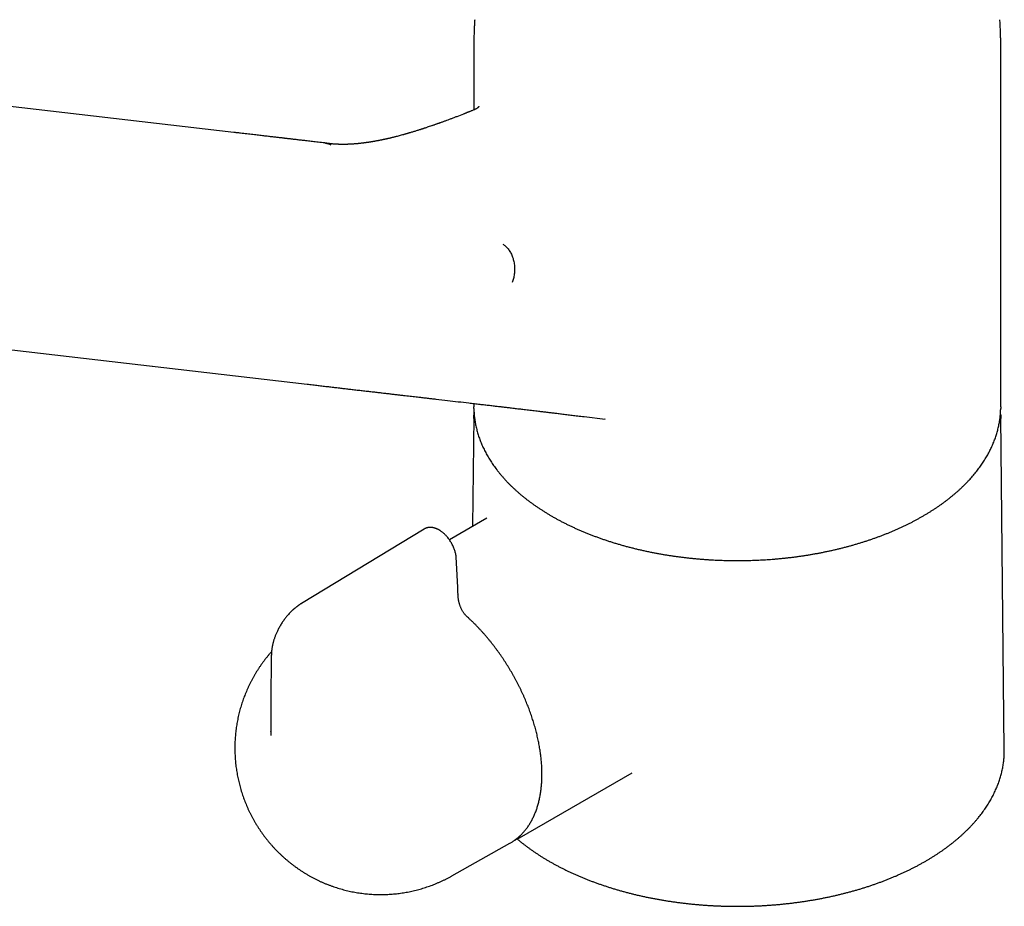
# Model space of a CAD drawing. Header units: millimetres. Extents: x 8 to 983, y 12 to 718.
# Tile 13 of 33: x 763 to 862, y 154 to 244. Entities that reach past the tile are written whole.
import ezdxf

# ---------------------------------------------------------------- set-up
doc = ezdxf.new("R2010")
doc.units = ezdxf.units.MM

msp = doc.modelspace()

# ---------------------------------------------------------------- linework, layer by layer
at = {"color": 7, "linetype": 'Continuous', "lineweight": 30}
for p, q in [((808.309, 241.15), (808.309, 234.576)), ((861.309, 204.694), (861.309, 241.15)), ((718.371, 215.508), (791.556, 206.977)), ((808.309, 205.032), (808.309, 204.694)), ((808.311, 204.539), (808.309, 204.694)), ((861.309, 204.694), (861.308, 204.541)), ((808.306, 203.689), (808.189, 192.68)), ((808.306, 203.53), (808.309, 203.844)), ((819.392, 203.711), (821.507, 203.454)), ((821.507, 203.455), (821.476, 203.459)), ((861.67, 170.212), (861.312, 203.689)), ((809.622, 193.508), (805.843, 191.326)), ((809.625, 193.503), (809.62, 193.5)), ((803.31, 192.396), (790.965, 184.912)), ((803.32, 192.392), (803.315, 192.389)), ((787.886, 172.028), (787.886, 172.069)), ((812.909, 161.343), (824.224, 167.875)), ((806.09, 157.493), (811.94, 160.788)), ((811.94, 160.788), (812.016, 160.831))]:
    msp.add_line(p, q, dxfattribs=at)
at = {"color": 7, "linetype": 'Continuous', "lineweight": 30, "flags": 128}
for points in [[(784.153, 232.314), (748.702, 236.44), (710.965, 240.832)], [(861.309, 203.855), (861.312, 203.544), (861.312, 203.526)], [(861.67, 170.049), (861.67, 170.116), (861.67, 170.212)], [(812.989, 161.39), (812.91, 161.343), (812.834, 161.3)]]:
    msp.add_lwpolyline(points, dxfattribs=at)
at = {"color": 7, "linetype": 'Continuous', "lineweight": 30}
for points, knots in [([(808.398, 243.654), (808.392, 243.574), (808.376, 243.346), (808.355, 242.969), (808.335, 242.524), (808.32, 242.079), (808.312, 241.634), (808.308, 241.324), (808.309, 241.163), (808.309, 241.15)], [0, 0, 0, 0, 0.095895, 0.273668, 0.451413, 0.629129, 0.806811, 0.984457, 1, 1, 1, 1]), ([(861.309, 241.15), (861.309, 241.2), (861.309, 241.398), (861.305, 241.744), (861.295, 242.189), (861.279, 242.633), (861.257, 243.078), (861.238, 243.418), (861.223, 243.61), (861.22, 243.654)], [0, 0, 0, 0, 0.059542, 0.237128, 0.414671, 0.592165, 0.769609, 0.946998, 1, 1, 1, 1]), ([(808.826, 234.955), (808.826, 234.955), (808.826, 234.954), (808.821, 234.944), (808.811, 234.926), (808.799, 234.906), (808.786, 234.887), (808.77, 234.866), (808.753, 234.845), (808.735, 234.824), (808.716, 234.804), (808.697, 234.786), (808.675, 234.767), (808.651, 234.747), (808.618, 234.722), (808.575, 234.694), (808.524, 234.666), (808.486, 234.649), (808.466, 234.641)], [0, 0, 0, 0, 0.0838, 0.178298, 0.270822, 0.332274, 0.389314, 0.445108, 0.502031, 0.54421, 0.589994, 0.63951, 0.672464, 0.716945, 0.772929, 0.84035, 0.91909, 1, 1, 1, 1]), ([(808.467, 234.64), (808.432, 234.626), (808.351, 234.593), (808.229, 234.544), (808.107, 234.494), (807.999, 234.451), (807.906, 234.414), (807.829, 234.383), (807.769, 234.359), (807.725, 234.341), (807.695, 234.329), (807.674, 234.321), (807.657, 234.314), (807.639, 234.307), (807.617, 234.298), (807.59, 234.288), (807.552, 234.272), (807.499, 234.251), (807.43, 234.224), (807.349, 234.192), (807.066, 234.08), (806.71, 233.941), (806.284, 233.778), (805.987, 233.665), (805.7, 233.558), (805.466, 233.471), (805.28, 233.403), (805.142, 233.353), (805.014, 233.306), (804.905, 233.267), (804.815, 233.235), (804.735, 233.206), (804.649, 233.175), (804.558, 233.143), (804.461, 233.109), (804.361, 233.074), (804.254, 233.036), (804.145, 232.999), (804.003, 232.95), (803.831, 232.891), (803.658, 232.833), (803.521, 232.787), (803.422, 232.754), (803.331, 232.724), (803.253, 232.698), (803.186, 232.676), (803.129, 232.658), (803.073, 232.64), (803.011, 232.619), (802.937, 232.596), (802.851, 232.568), (802.736, 232.532), (802.597, 232.488), (802.439, 232.439), (802.281, 232.39), (802.124, 232.343), (801.97, 232.296), (801.842, 232.259), (801.743, 232.23), (801.674, 232.21), (801.611, 232.192), (801.556, 232.176), (801.506, 232.161), (801.452, 232.146), (801.389, 232.128), (801.311, 232.106), (801.222, 232.081), (801.083, 232.043), (800.904, 231.994), (800.69, 231.938), (800.509, 231.891), (800.361, 231.853), (800.246, 231.825), (800.136, 231.798), (800.024, 231.77), (799.904, 231.742), (799.799, 231.717), (799.713, 231.697), (799.647, 231.682), (799.578, 231.666), (799.509, 231.651), (799.444, 231.636), (799.387, 231.624), (799.341, 231.614), (799.304, 231.606), (799.271, 231.599), (799.238, 231.591), (799.192, 231.582), (799.131, 231.569), (799.053, 231.553), (798.967, 231.535), (798.873, 231.516), (798.774, 231.496), (798.67, 231.476), (798.567, 231.456), (798.47, 231.439), (798.389, 231.424), (798.322, 231.412), (798.263, 231.401), (798.205, 231.391), (798.144, 231.381), (798.082, 231.37), (798.015, 231.359), (797.941, 231.347), (797.859, 231.334), (797.782, 231.322), (797.714, 231.312), (797.66, 231.304), (797.614, 231.297), (797.575, 231.291), (797.535, 231.285), (797.49, 231.279), (797.44, 231.272), (797.385, 231.265), (797.323, 231.256), (797.254, 231.247), (797.179, 231.238), (797.085, 231.226), (796.978, 231.214), (796.858, 231.2), (796.742, 231.188), (796.626, 231.177), (796.508, 231.166), (796.385, 231.156), (796.272, 231.147), (796.176, 231.14), (796.102, 231.135), (796.037, 231.131), (795.978, 231.127), (795.922, 231.124), (795.865, 231.122), (795.803, 231.119), (795.73, 231.115), (795.644, 231.112), (795.549, 231.109), (795.452, 231.107), (795.353, 231.105), (795.254, 231.104), (795.153, 231.103), (795.058, 231.104), (794.971, 231.105), (794.89, 231.106), (794.81, 231.108), (794.725, 231.11), (794.627, 231.114), (794.519, 231.119), (794.404, 231.125), (794.297, 231.132), (794.195, 231.14), (794.092, 231.148), (794.007, 231.156), (793.941, 231.163), (793.895, 231.168), (793.847, 231.173), (793.795, 231.179), (793.744, 231.185), (793.701, 231.19), (793.668, 231.195), (793.643, 231.198), (793.617, 231.201), (793.586, 231.206), (793.546, 231.211), (793.499, 231.218), (793.444, 231.226), (793.404, 231.233), (793.383, 231.236)], [0, 0, 0, 0, 0.006352, 0.014693, 0.022127, 0.028652, 0.034269, 0.038979, 0.042782, 0.045168, 0.046975, 0.048203, 0.049034, 0.050091, 0.051426, 0.053038, 0.054929, 0.058461, 0.06268, 0.067584, 0.073151, 0.114324, 0.132731, 0.151078, 0.168639, 0.185229, 0.194096, 0.202657, 0.210583, 0.217652, 0.222605, 0.227136, 0.232327, 0.238459, 0.244041, 0.250224, 0.256944, 0.26369, 0.270348, 0.283173, 0.295662, 0.302265, 0.308574, 0.314165, 0.319025, 0.323153, 0.326552, 0.329687, 0.333558, 0.338167, 0.343514, 0.349596, 0.359543, 0.369475, 0.379336, 0.389127, 0.398846, 0.408321, 0.41311, 0.417464, 0.421384, 0.424871, 0.427925, 0.430845, 0.434989, 0.439925, 0.445652, 0.451861, 0.466158, 0.47973, 0.492729, 0.500693, 0.508042, 0.5148, 0.52191, 0.529593, 0.538074, 0.542125, 0.54637, 0.550809, 0.555441, 0.559818, 0.563547, 0.56647, 0.568819, 0.570757, 0.572896, 0.575294, 0.579739, 0.584865, 0.590624, 0.59677, 0.603268, 0.610117, 0.617317, 0.623862, 0.629288, 0.63353, 0.637155, 0.641065, 0.645271, 0.649211, 0.653678, 0.658675, 0.664201, 0.670158, 0.674405, 0.678063, 0.681134, 0.683645, 0.686082, 0.689345, 0.69278, 0.696439, 0.700628, 0.705397, 0.710747, 0.716196, 0.724905, 0.732986, 0.741175, 0.749361, 0.75744, 0.766098, 0.775597, 0.781649, 0.786879, 0.791494, 0.795767, 0.799712, 0.803753, 0.808099, 0.813404, 0.819786, 0.827185, 0.834473, 0.84133, 0.849387, 0.856941, 0.864205, 0.871219, 0.876757, 0.883011, 0.889843, 0.896476, 0.906081, 0.915369, 0.923983, 0.931892, 0.940018, 0.949079, 0.95283, 0.956507, 0.960503, 0.964842, 0.969365, 0.97347, 0.975666, 0.977696, 0.979719, 0.982373, 0.985728, 0.989783, 0.99454, 1, 1, 1, 1]), ([(793.304, 231.247), (793.195, 231.26), (792.981, 231.285), (792.667, 231.322), (792.365, 231.357), (792.075, 231.391), (791.798, 231.423), (791.538, 231.454), (791.295, 231.482), (791.068, 231.509), (790.852, 231.534), (790.647, 231.558), (790.453, 231.581), (790.27, 231.602), (790.098, 231.622), (789.937, 231.641), (789.787, 231.658), (789.657, 231.673), (789.545, 231.686), (789.449, 231.698), (789.356, 231.708), (789.259, 231.72), (789.144, 231.733), (789.006, 231.749), (788.844, 231.768), (788.67, 231.788), (788.483, 231.81), (788.285, 231.833), (788.078, 231.857), (787.863, 231.882), (787.642, 231.908), (787.409, 231.935), (787.166, 231.963), (786.911, 231.993), (786.646, 232.024), (786.369, 232.056), (786.082, 232.089), (785.783, 232.124), (785.475, 232.16), (785.159, 232.197), (784.833, 232.235), (784.497, 232.274), (784.269, 232.301), (784.153, 232.314)], [0, 0, 0, 0, 0.035633, 0.069915, 0.102846, 0.134426, 0.164656, 0.193536, 0.219529, 0.244322, 0.267915, 0.290309, 0.311503, 0.331497, 0.350293, 0.367889, 0.384285, 0.399483, 0.410582, 0.420942, 0.430811, 0.441294, 0.45252, 0.468852, 0.486539, 0.50558, 0.525976, 0.547726, 0.570831, 0.593856, 0.618085, 0.643518, 0.670156, 0.697998, 0.727044, 0.757295, 0.788751, 0.821412, 0.855278, 0.889713, 0.925311, 0.962073, 1, 1, 1, 1]), ([(793.304, 231.246), (793.352, 231.239), (793.458, 231.226), (793.617, 231.186), (793.78, 231.132), (793.883, 231.084), (793.934, 231.061)], [0, 0, 0, 0, 0.223399, 0.48815, 0.747159, 1, 1, 1, 1]), ([(811.219, 221.082), (811.267, 221.049), (811.362, 220.981), (811.499, 220.863), (811.632, 220.73), (811.758, 220.581), (811.877, 220.419), (811.987, 220.242), (812.087, 220.053), (812.175, 219.851), (812.25, 219.64), (812.312, 219.421), (812.359, 219.195), (812.393, 218.966), (812.411, 218.733), (812.416, 218.501), (812.406, 218.271), (812.383, 218.045), (812.348, 217.824), (812.3, 217.611), (812.243, 217.405), (812.196, 217.274), (812.173, 217.209)], [0, 0, 0, 0, 0.046149, 0.093423, 0.141746, 0.191024, 0.241152, 0.292011, 0.34347, 0.395388, 0.447617, 0.500004, 0.55239, 0.604619, 0.656537, 0.707995, 0.758853, 0.80898, 0.858257, 0.906579, 0.953852, 1, 1, 1, 1]), ([(791.546, 206.978), (791.729, 206.957), (792.091, 206.914), (792.628, 206.851), (793.154, 206.789), (793.669, 206.729), (794.17, 206.67), (794.657, 206.613), (795.131, 206.558), (795.595, 206.504), (796.076, 206.448), (796.573, 206.391), (797.084, 206.331), (797.58, 206.274), (798.062, 206.218), (798.529, 206.164), (798.982, 206.112), (799.42, 206.061), (799.844, 206.012), (800.253, 205.965), (800.648, 205.919), (801.028, 205.875), (801.387, 205.834), (801.725, 205.795), (802.044, 205.758), (802.349, 205.723), (802.642, 205.689), (802.914, 205.658), (803.165, 205.629), (803.398, 205.602), (803.621, 205.576), (803.838, 205.551), (804.053, 205.526), (804.269, 205.501), (804.808, 205.439), (805.631, 205.343), (806.738, 205.215), (807.542, 205.122), (808.083, 205.059), (808.359, 205.027), (808.631, 204.995), (808.895, 204.964), (809.15, 204.934), (809.396, 204.906), (809.64, 204.877), (809.881, 204.849), (810.12, 204.821), (810.348, 204.794), (810.564, 204.769), (810.756, 204.746), (810.929, 204.726), (811.092, 204.707), (811.268, 204.686), (811.456, 204.664), (811.656, 204.64), (811.869, 204.615), (812.102, 204.588), (812.351, 204.558), (812.609, 204.528), (812.864, 204.498), (813.113, 204.468), (813.378, 204.437), (813.658, 204.404), (813.951, 204.369), (814.24, 204.334), (814.53, 204.3), (814.858, 204.26), (815.226, 204.216), (815.635, 204.167), (815.976, 204.126), (816.248, 204.093), (816.451, 204.069), (816.667, 204.043), (816.897, 204.015), (817.14, 203.986), (817.396, 203.955), (817.657, 203.923), (817.923, 203.89), (818.193, 203.858), (818.474, 203.823), (818.766, 203.787), (819.069, 203.75), (819.275, 203.725), (819.38, 203.712)], [0, 0, 0, 0, 0.019654, 0.038915, 0.057785, 0.076265, 0.094357, 0.111748, 0.128766, 0.145412, 0.161687, 0.180578, 0.198945, 0.216788, 0.234108, 0.250906, 0.267181, 0.282935, 0.298168, 0.31288, 0.327071, 0.340742, 0.353892, 0.365814, 0.377273, 0.38827, 0.398804, 0.408876, 0.417631, 0.426004, 0.433994, 0.441746, 0.449501, 0.457261, 0.465027, 0.507843, 0.546217, 0.584728, 0.594731, 0.604743, 0.614581, 0.624089, 0.633268, 0.642117, 0.650637, 0.659629, 0.668221, 0.676415, 0.68421, 0.691611, 0.697048, 0.702928, 0.709251, 0.716016, 0.723224, 0.730874, 0.738967, 0.748346, 0.757701, 0.766853, 0.775803, 0.78455, 0.79539, 0.805902, 0.816133, 0.826505, 0.83712, 0.851389, 0.866074, 0.881176, 0.887976, 0.895247, 0.902991, 0.911205, 0.919891, 0.929047, 0.938673, 0.94791, 0.957541, 0.967566, 0.977984, 0.988796, 1, 1, 1, 1]), ([(808.325, 204.171), (808.323, 204.155), (808.317, 204.063), (808.312, 203.955), (808.31, 203.864), (808.31, 203.848)], [0, 0, 0, 0, 0.155867, 0.853739, 1, 1, 1, 1]), ([(808.311, 204.534), (808.312, 204.473), (808.315, 204.335), (808.326, 204.123), (808.343, 203.898), (808.366, 203.672), (808.394, 203.446), (808.428, 203.22), (808.467, 202.995), (808.513, 202.769), (808.564, 202.544), (808.62, 202.319), (808.682, 202.094), (808.75, 201.87), (808.824, 201.646), (808.904, 201.422), (808.989, 201.199), (809.08, 200.976), (809.176, 200.754), (809.278, 200.533), (809.386, 200.312), (809.5, 200.093), (809.619, 199.874), (809.744, 199.656), (809.875, 199.438), (810.011, 199.222), (810.152, 199.007), (810.3, 198.794), (810.452, 198.581), (810.611, 198.37), (810.774, 198.159), (810.944, 197.951), (811.118, 197.744), (811.298, 197.538), (811.483, 197.334), (811.674, 197.131), (811.87, 196.93), (812.071, 196.731), (812.277, 196.533), (812.488, 196.337), (812.704, 196.143), (812.925, 195.951), (813.151, 195.761), (813.383, 195.573), (813.618, 195.387), (813.859, 195.203), (814.104, 195.021), (814.355, 194.842), (814.609, 194.664), (814.869, 194.489), (815.132, 194.316), (815.401, 194.145), (815.673, 193.977), (815.95, 193.811), (816.231, 193.648), (816.517, 193.487), (816.806, 193.329), (817.1, 193.173), (817.398, 193.019), (817.699, 192.869), (818.005, 192.72), (818.314, 192.575), (818.627, 192.432), (818.944, 192.292), (819.265, 192.155), (819.589, 192.021), (819.917, 191.889), (820.248, 191.76), (820.582, 191.634), (820.92, 191.511), (821.261, 191.391), (821.606, 191.274), (821.954, 191.16), (822.304, 191.049), (822.658, 190.941), (823.015, 190.836), (823.375, 190.734), (823.738, 190.635), (824.103, 190.539), (824.472, 190.446), (824.843, 190.357), (825.217, 190.27), (825.594, 190.187), (825.974, 190.107), (826.343, 190.033), (826.714, 189.962), (827.074, 189.897), (827.435, 189.834), (827.785, 189.777), (828.135, 189.722), (828.487, 189.671), (828.84, 189.622), (829.194, 189.576), (829.549, 189.533), (829.904, 189.492), (830.26, 189.455), (830.617, 189.42), (830.974, 189.388), (831.332, 189.359), (831.689, 189.333), (832.046, 189.31), (832.402, 189.29), (832.756, 189.272), (833.107, 189.258), (833.45, 189.247), (833.775, 189.238), (834.057, 189.233), (834.307, 189.229), (834.548, 189.227), (834.718, 189.227), (834.809, 189.227)], [0, 0, 0, 0, 0.007582, 0.016793, 0.026014, 0.035246, 0.044489, 0.053744, 0.063011, 0.07229, 0.081582, 0.090886, 0.100204, 0.109535, 0.11888, 0.128238, 0.13761, 0.146995, 0.156393, 0.165804, 0.175227, 0.184664, 0.194112, 0.203572, 0.213044, 0.222526, 0.232019, 0.241523, 0.251035, 0.260557, 0.270088, 0.279627, 0.289173, 0.298727, 0.308288, 0.317855, 0.327428, 0.337006, 0.34659, 0.356179, 0.365772, 0.375369, 0.38497, 0.394575, 0.404183, 0.413794, 0.423408, 0.433024, 0.442644, 0.452265, 0.461889, 0.471515, 0.481144, 0.490774, 0.500407, 0.510041, 0.519678, 0.529316, 0.538957, 0.5486, 0.558245, 0.567893, 0.577543, 0.587196, 0.596852, 0.606511, 0.616174, 0.62584, 0.63551, 0.645184, 0.654863, 0.664547, 0.674236, 0.683931, 0.693632, 0.703341, 0.713057, 0.722782, 0.732516, 0.74226, 0.752016, 0.761783, 0.771565, 0.781362, 0.791175, 0.799994, 0.809818, 0.818633, 0.827446, 0.836257, 0.845066, 0.853871, 0.862673, 0.871471, 0.880264, 0.889051, 0.897831, 0.906601, 0.91536, 0.924102, 0.932822, 0.94151, 0.950148, 0.958703, 0.967103, 0.975159, 0.982433, 0.987617, 0.993376, 1, 1, 1, 1]), ([(834.809, 189.227), (834.938, 189.227), (835.119, 189.227), (835.389, 189.23), (835.622, 189.234), (835.9, 189.239), (836.192, 189.247), (836.499, 189.258), (836.817, 189.271), (837.142, 189.286), (837.473, 189.304), (837.809, 189.325), (838.149, 189.349), (838.492, 189.376), (838.838, 189.405), (839.185, 189.438), (839.534, 189.473), (839.883, 189.511), (840.234, 189.552), (840.585, 189.596), (840.936, 189.643), (841.287, 189.693), (841.638, 189.746), (841.988, 189.802), (842.338, 189.861), (842.688, 189.922), (843.036, 189.987), (843.384, 190.055), (843.73, 190.125), (844.076, 190.198), (844.42, 190.275), (844.762, 190.354), (845.103, 190.436), (845.442, 190.52), (845.78, 190.608), (846.116, 190.698), (846.45, 190.792), (846.782, 190.888), (847.112, 190.987), (847.439, 191.088), (847.765, 191.192), (848.088, 191.299), (848.408, 191.409), (848.726, 191.522), (849.042, 191.637), (849.355, 191.754), (849.665, 191.875), (849.972, 191.997), (850.277, 192.123), (850.578, 192.251), (850.877, 192.381), (851.172, 192.515), (851.465, 192.65), (851.754, 192.788), (852.04, 192.928), (852.322, 193.071), (852.602, 193.216), (852.877, 193.364), (853.149, 193.514), (853.418, 193.666), (853.683, 193.82), (853.944, 193.977), (854.202, 194.136), (854.456, 194.297), (854.705, 194.46), (854.951, 194.625), (855.193, 194.792), (855.431, 194.962), (855.665, 195.133), (855.895, 195.306), (856.121, 195.482), (856.342, 195.659), (856.559, 195.838), (856.772, 196.019), (856.98, 196.202), (857.184, 196.387), (857.384, 196.573), (857.579, 196.761), (857.77, 196.951), (857.955, 197.143), (858.137, 197.336), (858.313, 197.53), (858.485, 197.727), (858.653, 197.924), (858.815, 198.123), (858.973, 198.324), (859.125, 198.526), (859.273, 198.729), (859.416, 198.934), (859.554, 199.14), (859.687, 199.347), (859.815, 199.556), (859.938, 199.765), (860.056, 199.976), (860.168, 200.188), (860.276, 200.401), (860.378, 200.614), (860.475, 200.829), (860.567, 201.045), (860.654, 201.261), (860.735, 201.479), (860.812, 201.697), (860.882, 201.916), (860.948, 202.136), (861.008, 202.356), (861.063, 202.577), (861.112, 202.799), (861.156, 203.021), (861.194, 203.244), (861.227, 203.467), (861.255, 203.69), (861.277, 203.914), (861.293, 204.139), (861.304, 204.346), (861.306, 204.479), (861.307, 204.537)], [0, 0, 0, 0, 0.009358, 0.013224, 0.019634, 0.026305, 0.033471, 0.040959, 0.048698, 0.056631, 0.06472, 0.072934, 0.081251, 0.089654, 0.09813, 0.106667, 0.115258, 0.123896, 0.132573, 0.141287, 0.150033, 0.158806, 0.167606, 0.176428, 0.185271, 0.194132, 0.203011, 0.211905, 0.220813, 0.229735, 0.238669, 0.247614, 0.256569, 0.265534, 0.274508, 0.283491, 0.292481, 0.301478, 0.310482, 0.319492, 0.328509, 0.337531, 0.346558, 0.35559, 0.364627, 0.373669, 0.382714, 0.391764, 0.400818, 0.409875, 0.418935, 0.427999, 0.437065, 0.446135, 0.455207, 0.464283, 0.47336, 0.48244, 0.491523, 0.500608, 0.509695, 0.518783, 0.527874, 0.536967, 0.546061, 0.555158, 0.564255, 0.573355, 0.582456, 0.591558, 0.600661, 0.609766, 0.618872, 0.627979, 0.637087, 0.646196, 0.655305, 0.664416, 0.673527, 0.682639, 0.691751, 0.700865, 0.709978, 0.719092, 0.728206, 0.73732, 0.746435, 0.75555, 0.764665, 0.77378, 0.782895, 0.792011, 0.801127, 0.810243, 0.819359, 0.828475, 0.837592, 0.84671, 0.855829, 0.864949, 0.87407, 0.883192, 0.892317, 0.901443, 0.910572, 0.919705, 0.928841, 0.93798, 0.947125, 0.956274, 0.965429, 0.97459, 0.983758, 0.992933, 1, 1, 1, 1]), ([(861.308, 203.86), (861.307, 203.905), (861.304, 204.008), (861.298, 204.111), (861.294, 204.17)], [0, 0, 0, 0, 0.430008, 1, 1, 1, 1]), ([(806.546, 189.444), (806.541, 189.505), (806.532, 189.623), (806.503, 189.804), (806.465, 189.981), (806.418, 190.154), (806.364, 190.321), (806.3, 190.493), (806.225, 190.667), (806.14, 190.841), (806.051, 191.005), (805.958, 191.158), (805.857, 191.31), (805.747, 191.459), (805.629, 191.605), (805.513, 191.735), (805.398, 191.852), (805.287, 191.956), (805.18, 192.048), (805.078, 192.128), (804.987, 192.193), (804.907, 192.246), (804.841, 192.286), (804.791, 192.315), (804.754, 192.335), (804.728, 192.349), (804.7, 192.363), (804.664, 192.381), (804.616, 192.404), (804.557, 192.429), (804.493, 192.454), (804.426, 192.478), (804.359, 192.499), (804.295, 192.516), (804.236, 192.529), (804.18, 192.54), (804.125, 192.549), (804.066, 192.556), (804.001, 192.561), (803.929, 192.563), (803.856, 192.561), (803.791, 192.555), (803.736, 192.548), (803.687, 192.54), (803.638, 192.53), (803.583, 192.515), (803.523, 192.497), (803.457, 192.471), (803.386, 192.439), (803.337, 192.411), (803.312, 192.397)], [0, 0, 0, 0, 0.036703, 0.072171, 0.106462, 0.13962, 0.171676, 0.202656, 0.238439, 0.272742, 0.305601, 0.337037, 0.367001, 0.402435, 0.43602, 0.46792, 0.498149, 0.526713, 0.553617, 0.578864, 0.602455, 0.620553, 0.63633, 0.649727, 0.656488, 0.662408, 0.667941, 0.676055, 0.687556, 0.701829, 0.716782, 0.732179, 0.748026, 0.763252, 0.776454, 0.789148, 0.801673, 0.814856, 0.829718, 0.846556, 0.864748, 0.880861, 0.892822, 0.903289, 0.915249, 0.929198, 0.945112, 0.962336, 0.980632, 1, 1, 1, 1]), ([(806.715, 185.776), (806.7, 186.182), (806.671, 186.993), (806.614, 188.215), (806.569, 189.035), (806.546, 189.444)], [0, 0, 0, 0, 0.333314, 0.666637, 1, 1, 1, 1]), ([(807.617, 183.587), (807.583, 183.619), (807.516, 183.681), (807.424, 183.785), (807.342, 183.889), (807.268, 183.992), (807.204, 184.094), (807.138, 184.208), (807.074, 184.331), (807.014, 184.462), (806.966, 184.579), (806.926, 184.685), (806.891, 184.789), (806.857, 184.9), (806.824, 185.023), (806.792, 185.158), (806.764, 185.305), (806.74, 185.46), (806.722, 185.62), (806.717, 185.725), (806.714, 185.777)], [0, 0, 0, 0, 0.059344, 0.114786, 0.166905, 0.216094, 0.262598, 0.306551, 0.367781, 0.423349, 0.473092, 0.516803, 0.558464, 0.605607, 0.658453, 0.71703, 0.781307, 0.851164, 0.926374, 1, 1, 1, 1]), ([(790.965, 184.912), (790.936, 184.895), (790.884, 184.863), (790.817, 184.82), (790.769, 184.788), (790.736, 184.765), (790.71, 184.747), (790.684, 184.729), (790.644, 184.7), (790.589, 184.661), (790.522, 184.611), (790.455, 184.559), (790.39, 184.507), (790.329, 184.457), (790.277, 184.414), (790.234, 184.377), (790.189, 184.338), (790.14, 184.294), (790.091, 184.249), (790.047, 184.208), (790, 184.164), (789.943, 184.109), (789.874, 184.04), (789.801, 183.965), (789.707, 183.865), (789.599, 183.745), (789.481, 183.607), (789.376, 183.477), (789.276, 183.347), (789.175, 183.211), (789.072, 183.064), (788.967, 182.905), (788.86, 182.733), (788.759, 182.558), (788.665, 182.385), (788.582, 182.221), (788.508, 182.065), (788.442, 181.918), (788.385, 181.782), (788.332, 181.649), (788.285, 181.521), (788.241, 181.396), (788.202, 181.274), (788.169, 181.167), (788.142, 181.073), (788.121, 180.995), (788.102, 180.919), (788.083, 180.843), (788.063, 180.754), (788.042, 180.656), (788.023, 180.557), (788.007, 180.465), (787.992, 180.374), (787.979, 180.277), (787.967, 180.178), (787.958, 180.093), (787.953, 180.027), (787.949, 179.972), (787.945, 179.907), (787.941, 179.828), (787.939, 179.77), (787.938, 179.738)], [0, 0, 0, 0, 0.0171063, 0.030599, 0.0395004, 0.0456688, 0.0503442, 0.0555928, 0.0614459, 0.0746865, 0.0891911, 0.1025911, 0.1164133, 0.1300324, 0.1410638, 0.1491411, 0.1581515, 0.1699248, 0.1810413, 0.1903004, 0.1991969, 0.2123475, 0.2284112, 0.2456419, 0.2621552, 0.2936134, 0.3222505, 0.3481675, 0.3731551, 0.3999089, 0.4279545, 0.4577778, 0.4894092, 0.5228309, 0.5525526, 0.5816901, 0.6089554, 0.6343502, 0.6578718, 0.6795146, 0.7026007, 0.7232281, 0.7435157, 0.7641057, 0.7773732, 0.7907698, 0.8036029, 0.8153531, 0.8293355, 0.8478162, 0.864319, 0.8790245, 0.8937329, 0.9100277, 0.9273168, 0.9433579, 0.9521051, 0.9604268, 0.9710052, 0.9841825, 1, 1, 1, 1]), ([(812.02, 160.834), (812.053, 160.854), (812.135, 160.902), (812.263, 160.985), (812.404, 161.081), (812.541, 161.182), (812.675, 161.288), (812.807, 161.399), (812.935, 161.514), (813.06, 161.634), (813.182, 161.758), (813.301, 161.887), (813.416, 162.02), (813.529, 162.158), (813.637, 162.3), (813.743, 162.446), (813.845, 162.597), (813.943, 162.752), (814.038, 162.912), (814.129, 163.075), (814.216, 163.242), (814.3, 163.414), (814.38, 163.589), (814.457, 163.768), (814.529, 163.951), (814.598, 164.138), (814.663, 164.328), (814.724, 164.522), (814.781, 164.719), (814.834, 164.92), (814.884, 165.124), (814.929, 165.331), (814.97, 165.541), (815.007, 165.754), (815.04, 165.971), (815.07, 166.19), (815.095, 166.412), (815.116, 166.636), (815.133, 166.864), (815.146, 167.093), (815.155, 167.325), (815.16, 167.56), (815.161, 167.797), (815.158, 168.035), (815.15, 168.276), (815.139, 168.519), (815.124, 168.764), (815.105, 169.01), (815.082, 169.259), (815.054, 169.508), (815.023, 169.76), (814.988, 170.012), (814.949, 170.266), (814.906, 170.521), (814.859, 170.778), (814.808, 171.035), (814.754, 171.293), (814.695, 171.552), (814.633, 171.812), (814.567, 172.073), (814.497, 172.334), (814.424, 172.595), (814.347, 172.857), (814.266, 173.119), (814.182, 173.381), (814.094, 173.644), (814.002, 173.906), (813.907, 174.168), (813.808, 174.43), (813.706, 174.691), (813.601, 174.952), (813.492, 175.213), (813.38, 175.473), (813.264, 175.732), (813.145, 175.991), (813.023, 176.248), (812.898, 176.505), (812.77, 176.76), (812.639, 177.014), (812.505, 177.267), (812.368, 177.519), (812.227, 177.769), (812.085, 178.018), (811.939, 178.264), (811.79, 178.51), (811.639, 178.753), (811.485, 178.994), (811.329, 179.233), (811.17, 179.471), (811.009, 179.706), (810.845, 179.938), (810.679, 180.169), (810.51, 180.397), (810.34, 180.622), (810.167, 180.845), (809.992, 181.064), (809.815, 181.282), (809.636, 181.496), (809.456, 181.707), (809.273, 181.915), (809.089, 182.121), (808.903, 182.322), (808.715, 182.521), (808.526, 182.716), (808.335, 182.908), (808.143, 183.097), (807.949, 183.281), (807.774, 183.445), (807.663, 183.545), (807.617, 183.586)], [0, 0, 0, 0, 0.0062563, 0.0154446, 0.024634, 0.0338259, 0.043022, 0.0522238, 0.0614325, 0.0706496, 0.0798761, 0.089113, 0.0983612, 0.1076212, 0.1168937, 0.1261788, 0.1354768, 0.1447877, 0.1541112, 0.1634472, 0.1727952, 0.1821548, 0.1915253, 0.2009062, 0.2102968, 0.2196963, 0.2291041, 0.2385193, 0.2479412, 0.2573692, 0.2668025, 0.2762404, 0.2856824, 0.2951278, 0.3045761, 0.3140268, 0.3234793, 0.3329333, 0.3423884, 0.3518442, 0.3613004, 0.3707567, 0.3802128, 0.3896685, 0.3991237, 0.408578, 0.4180316, 0.4274841, 0.4369357, 0.446386, 0.4558352, 0.4652832, 0.4747299, 0.4841754, 0.4936195, 0.5030624, 0.512504, 0.5219444, 0.5313835, 0.5408214, 0.5502581, 0.5596937, 0.5691282, 0.5785616, 0.587994, 0.5974254, 0.6068559, 0.6162855, 0.6257143, 0.6351423, 0.6445696, 0.6539962, 0.6634223, 0.6728477, 0.6822727, 0.6916972, 0.7011214, 0.7105452, 0.7199687, 0.729392, 0.7388152, 0.7482382, 0.7576612, 0.7670842, 0.7765073, 0.7859305, 0.7953538, 0.8047774, 0.8142012, 0.8236254, 0.83305, 0.842475, 0.8519006, 0.8613267, 0.8707534, 0.8801808, 0.8896089, 0.8990378, 0.9084676, 0.9178983, 0.9273299, 0.9367625, 0.9461962, 0.9556309, 0.9650668, 0.9745039, 0.9839423, 0.9933818, 1, 1, 1, 1]), ([(787.956, 180.061), (787.9, 179.997), (787.781, 179.863), (787.605, 179.654), (787.427, 179.435), (787.254, 179.212), (787.085, 178.986), (786.92, 178.757), (786.76, 178.524), (786.605, 178.289), (786.454, 178.051), (786.308, 177.811), (786.167, 177.567), (786.03, 177.321), (785.899, 177.073), (785.772, 176.822), (785.65, 176.569), (785.533, 176.313), (785.421, 176.056), (785.314, 175.796), (785.212, 175.535), (785.115, 175.271), (785.023, 175.006), (784.936, 174.74), (784.855, 174.472), (784.779, 174.202), (784.707, 173.931), (784.642, 173.659), (784.581, 173.385), (784.526, 173.111), (784.475, 172.836), (784.431, 172.559), (784.391, 172.282), (784.357, 172.005), (784.328, 171.726), (784.304, 171.448), (784.286, 171.169), (784.273, 170.889), (784.266, 170.609), (784.263, 170.33), (784.266, 170.05), (784.275, 169.77), (784.289, 169.49), (784.308, 169.211), (784.332, 168.931), (784.362, 168.653), (784.397, 168.374), (784.438, 168.097), (784.483, 167.82), (784.534, 167.543), (784.591, 167.268), (784.652, 166.993), (784.719, 166.719), (784.792, 166.447), (784.869, 166.175), (784.952, 165.905), (785.04, 165.636), (785.133, 165.369), (785.232, 165.103), (785.336, 164.839), (785.445, 164.576), (785.559, 164.315), (785.678, 164.056), (785.803, 163.799), (785.932, 163.544), (786.067, 163.292), (786.207, 163.041), (786.351, 162.793), (786.501, 162.548), (786.656, 162.305), (786.816, 162.064), (786.98, 161.827), (787.15, 161.593), (787.324, 161.361), (787.503, 161.133), (787.687, 160.908), (787.875, 160.687), (788.067, 160.469), (788.265, 160.254), (788.466, 160.044), (788.672, 159.837), (788.882, 159.634), (789.096, 159.436), (789.314, 159.241), (789.536, 159.051), (789.762, 158.865), (789.991, 158.684), (790.225, 158.507), (790.461, 158.335), (790.701, 158.167), (790.945, 158.005), (791.191, 157.847), (791.441, 157.694), (791.694, 157.547), (791.949, 157.404), (792.207, 157.266), (792.468, 157.134), (792.732, 157.007), (792.997, 156.885), (793.265, 156.769), (793.536, 156.658), (793.808, 156.553), (794.082, 156.453), (794.358, 156.358), (794.636, 156.27), (794.915, 156.186), (795.196, 156.109), (795.478, 156.037), (795.761, 155.97), (796.046, 155.91), (796.331, 155.855), (796.618, 155.806), (796.905, 155.762), (797.193, 155.725), (797.481, 155.693), (797.77, 155.666), (798.059, 155.646), (798.348, 155.631), (798.637, 155.622), (798.927, 155.619), (799.216, 155.622), (799.504, 155.63), (799.793, 155.644), (800.081, 155.664), (800.368, 155.689), (800.655, 155.72), (800.941, 155.757), (801.226, 155.799), (801.509, 155.847), (801.792, 155.9), (802.073, 155.959), (802.354, 156.024), (802.632, 156.094), (802.909, 156.169), (803.184, 156.25), (803.458, 156.336), (803.729, 156.428), (803.999, 156.524), (804.267, 156.626), (804.532, 156.733), (804.795, 156.846), (805.055, 156.963), (805.314, 157.086), (805.569, 157.213), (805.822, 157.346), (805.995, 157.439), (806.084, 157.49), (806.09, 157.494)], [0, 0, 0, 0, 0.0061788, 0.0130409, 0.0198999, 0.0267558, 0.0336085, 0.0404582, 0.0473049, 0.0541485, 0.0609892, 0.067827, 0.0746619, 0.081494, 0.0883233, 0.0951498, 0.1019738, 0.1087951, 0.1156138, 0.1224301, 0.129244, 0.1360557, 0.1428651, 0.1496724, 0.1564777, 0.1632811, 0.1700827, 0.1768827, 0.1836813, 0.1904784, 0.1972744, 0.2040694, 0.2108636, 0.2176572, 0.2244504, 0.2312435, 0.2380366, 0.24483, 0.2516241, 0.2584191, 0.2652153, 0.272013, 0.2788127, 0.2856145, 0.292419, 0.2992265, 0.3060374, 0.3128521, 0.3196711, 0.3264948, 0.3333236, 0.3401579, 0.3469983, 0.3538452, 0.360699, 0.3675601, 0.374429, 0.3813061, 0.3881918, 0.3950864, 0.4019902, 0.4089036, 0.4158267, 0.4227598, 0.4297031, 0.4366566, 0.4436205, 0.4505946, 0.457579, 0.4645734, 0.4715777, 0.4785917, 0.485615, 0.4926474, 0.4996883, 0.5067374, 0.5137942, 0.5208582, 0.5279289, 0.5350057, 0.542088, 0.5491753, 0.5562669, 0.5633624, 0.5704612, 0.5775627, 0.5846663, 0.5917717, 0.5988782, 0.6059855, 0.6130931, 0.6202006, 0.6273076, 0.6344138, 0.6415188, 0.6486223, 0.655724, 0.6628237, 0.6699212, 0.6770162, 0.6841086, 0.6911981, 0.6982847, 0.7053681, 0.7124483, 0.7195252, 0.7265986, 0.7336684, 0.7407347, 0.7477972, 0.7548561, 0.7619112, 0.7689624, 0.7760098, 0.7830534, 0.7900931, 0.7971288, 0.8041607, 0.8111886, 0.8182126, 0.8252327, 0.8322488, 0.839261, 0.8462694, 0.8532738, 0.8602743, 0.8672709, 0.8742637, 0.8812526, 0.8882377, 0.895219, 0.9021964, 0.9091701, 0.9161399, 0.9231061, 0.9300685, 0.9370271, 0.9439821, 0.9509334, 0.957881, 0.964825, 0.9717653, 0.978702, 0.9856352, 0.9925647, 0.9994907, 1, 1, 1, 1]), ([(787.938, 179.738), (787.936, 179.596), (787.931, 179.317), (787.924, 178.907), (787.917, 178.514), (787.912, 178.138), (787.907, 177.782), (787.903, 177.446), (787.9, 177.128), (787.897, 176.828), (787.894, 176.544), (787.892, 176.275), (787.89, 176.023), (787.888, 175.789), (787.887, 175.573), (787.886, 175.377), (787.885, 175.199), (787.884, 175.041), (787.884, 174.9), (787.883, 174.784), (787.883, 174.692), (787.883, 174.621), (787.883, 174.56), (787.882, 174.509), (787.882, 174.464), (787.882, 174.412), (787.882, 174.343), (787.882, 174.252), (787.882, 174.14), (787.882, 174.009), (787.881, 173.861), (787.881, 173.698), (787.881, 173.521), (787.881, 173.325), (787.882, 173.113), (787.882, 172.882), (787.883, 172.639), (787.884, 172.384), (787.884, 172.194), (787.885, 172.087), (787.885, 172.069)], [0, 0, 0, 0, 0.056633, 0.110883, 0.162748, 0.212227, 0.259317, 0.30324, 0.344855, 0.384163, 0.421162, 0.45646, 0.489363, 0.51987, 0.54798, 0.573694, 0.596615, 0.617225, 0.635521, 0.651505, 0.662074, 0.671315, 0.67923, 0.685816, 0.691083, 0.696801, 0.706039, 0.717872, 0.732298, 0.749319, 0.768933, 0.789579, 0.812486, 0.837651, 0.865076, 0.89476, 0.926703, 0.958889, 0.993083, 1, 1, 1, 1]), ([(787.885, 172.036), (787.885, 172.024), (787.885, 172.003), (787.885, 171.977), (787.885, 171.957), (787.885, 171.939), (787.885, 171.921), (787.885, 171.895), (787.885, 171.866), (787.885, 171.837), (787.885, 171.815), (787.884, 171.791), (787.884, 171.769), (787.883, 171.75), (787.883, 171.73), (787.882, 171.712), (787.882, 171.697), (787.881, 171.684), (787.881, 171.674), (787.88, 171.666), (787.88, 171.66), (787.879, 171.652), (787.879, 171.645), (787.878, 171.639), (787.878, 171.634), (787.878, 171.635), (787.878, 171.635)], [0, 0, 0, 0, 0.04566, 0.079379, 0.102882, 0.126397, 0.151677, 0.178537, 0.233394, 0.275777, 0.306927, 0.34639, 0.389406, 0.425769, 0.455971, 0.513807, 0.569385, 0.616779, 0.67747, 0.723381, 0.791892, 0.83983, 0.876461, 0.921465, 0.972483, 1, 1, 1, 1]), ([(812.673, 161.215), (812.69, 161.201), (812.779, 161.125), (812.946, 160.988), (813.173, 160.804), (813.406, 160.623), (813.643, 160.443), (813.884, 160.266), (814.13, 160.09), (814.38, 159.917), (814.634, 159.746), (814.893, 159.577), (815.156, 159.411), (815.422, 159.246), (815.693, 159.084), (815.968, 158.925), (816.246, 158.767), (816.529, 158.612), (816.815, 158.46), (817.105, 158.31), (817.398, 158.162), (817.696, 158.017), (817.996, 157.875), (818.301, 157.735), (818.608, 157.597), (818.919, 157.462), (819.233, 157.33), (819.551, 157.201), (819.871, 157.074), (820.195, 156.95), (820.522, 156.829), (820.852, 156.71), (821.184, 156.595), (821.519, 156.482), (821.858, 156.372), (822.198, 156.264), (822.542, 156.16), (822.888, 156.059), (823.236, 155.96), (823.587, 155.865), (823.94, 155.772), (824.295, 155.682), (824.652, 155.596), (825.012, 155.512), (825.374, 155.432), (825.737, 155.354), (826.103, 155.28), (826.47, 155.208), (826.839, 155.14), (827.209, 155.075), (827.581, 155.013), (827.955, 154.954), (828.33, 154.898), (828.706, 154.845), (829.084, 154.796), (829.463, 154.749), (829.842, 154.706), (830.223, 154.666), (830.605, 154.629), (830.988, 154.596), (831.371, 154.565), (831.756, 154.538), (832.14, 154.514), (832.526, 154.494), (832.912, 154.476), (833.298, 154.462), (833.685, 154.451), (834.071, 154.443), (834.458, 154.438), (834.845, 154.437), (835.232, 154.439), (835.619, 154.444), (836.006, 154.453), (836.392, 154.464), (836.779, 154.479), (837.164, 154.497), (837.55, 154.518), (837.934, 154.543), (838.319, 154.571), (838.702, 154.602), (839.084, 154.636), (839.466, 154.673), (839.847, 154.714), (840.227, 154.758), (840.605, 154.805), (840.982, 154.855), (841.359, 154.908), (841.733, 154.964), (842.107, 155.024), (842.478, 155.087), (842.849, 155.152), (843.217, 155.221), (843.584, 155.293), (843.949, 155.368), (844.312, 155.446), (844.673, 155.528), (845.033, 155.612), (845.39, 155.699), (845.745, 155.789), (846.097, 155.882), (846.447, 155.978), (846.795, 156.077), (847.141, 156.179), (847.484, 156.284), (847.824, 156.392), (848.161, 156.502), (848.496, 156.616), (848.828, 156.732), (849.157, 156.851), (849.484, 156.973), (849.807, 157.097), (850.127, 157.225), (850.444, 157.355), (850.757, 157.487), (851.068, 157.623), (851.375, 157.76), (851.678, 157.901), (851.978, 158.044), (852.275, 158.189), (852.568, 158.338), (852.857, 158.488), (853.143, 158.641), (853.424, 158.796), (853.702, 158.954), (853.976, 159.114), (854.246, 159.277), (854.512, 159.442), (854.774, 159.609), (855.032, 159.778), (855.285, 159.949), (855.535, 160.123), (855.78, 160.299), (856.02, 160.477), (856.257, 160.657), (856.488, 160.839), (856.716, 161.022), (856.938, 161.208), (857.156, 161.396), (857.37, 161.586), (857.579, 161.777), (857.783, 161.97), (857.982, 162.165), (858.176, 162.362), (858.365, 162.56), (858.55, 162.76), (858.729, 162.962), (858.904, 163.165), (859.073, 163.369), (859.238, 163.575), (859.397, 163.783), (859.551, 163.991), (859.7, 164.201), (859.844, 164.413), (859.982, 164.625), (860.115, 164.839), (860.243, 165.053), (860.365, 165.269), (860.482, 165.486), (860.594, 165.704), (860.7, 165.922), (860.801, 166.142), (860.896, 166.362), (860.986, 166.583), (861.071, 166.805), (861.15, 167.028), (861.223, 167.251), (861.291, 167.474), (861.353, 167.699), (861.41, 167.923), (861.461, 168.148), (861.507, 168.374), (861.547, 168.6), (861.581, 168.826), (861.61, 169.052), (861.634, 169.278), (861.651, 169.505), (861.663, 169.732), (861.669, 169.911), (861.669, 170.015), (861.67, 170.044)], [0, 0, 0, 0, 0.001288, 0.006994, 0.0127, 0.018408, 0.024115, 0.029823, 0.035532, 0.04124, 0.046949, 0.052658, 0.058367, 0.064076, 0.069784, 0.075493, 0.081202, 0.08691, 0.092619, 0.098327, 0.104035, 0.109742, 0.11545, 0.121157, 0.126863, 0.13257, 0.138276, 0.143982, 0.149688, 0.155393, 0.161098, 0.166803, 0.172507, 0.178211, 0.183915, 0.189618, 0.195321, 0.201024, 0.206726, 0.212428, 0.21813, 0.223832, 0.229533, 0.235234, 0.240935, 0.246636, 0.252336, 0.258036, 0.263736, 0.269436, 0.275135, 0.280834, 0.286533, 0.292232, 0.297931, 0.30363, 0.309328, 0.315026, 0.320725, 0.326423, 0.332121, 0.337819, 0.343516, 0.349214, 0.354912, 0.360609, 0.366307, 0.372005, 0.377702, 0.3834, 0.389097, 0.394795, 0.400492, 0.40619, 0.411887, 0.417585, 0.423283, 0.42898, 0.434678, 0.440376, 0.446074, 0.451772, 0.457471, 0.463169, 0.468868, 0.474566, 0.480265, 0.485964, 0.491663, 0.497363, 0.503062, 0.508762, 0.514462, 0.520162, 0.525863, 0.531563, 0.537264, 0.542966, 0.548667, 0.554369, 0.560071, 0.565774, 0.571476, 0.577179, 0.582883, 0.588586, 0.59429, 0.599994, 0.605699, 0.611404, 0.617109, 0.622815, 0.628521, 0.634227, 0.639934, 0.645641, 0.651348, 0.657056, 0.662764, 0.668472, 0.67418, 0.679889, 0.685598, 0.691307, 0.697017, 0.702726, 0.708436, 0.714146, 0.719856, 0.725566, 0.731275, 0.736985, 0.742695, 0.748404, 0.754113, 0.759822, 0.76553, 0.771238, 0.776945, 0.782651, 0.788356, 0.794061, 0.799764, 0.805467, 0.811168, 0.816867, 0.822565, 0.828261, 0.833956, 0.839648, 0.845338, 0.851026, 0.856711, 0.862394, 0.868075, 0.873752, 0.879426, 0.885098, 0.890766, 0.896431, 0.902092, 0.907751, 0.913406, 0.919057, 0.924705, 0.93035, 0.935992, 0.94163, 0.947266, 0.952898, 0.958528, 0.964156, 0.969781, 0.975404, 0.981026, 0.986646, 0.992265, 0.997883, 1, 1, 1, 1]), ([(812.421, 161.095), (812.432, 161.1), (812.495, 161.127), (812.608, 161.181), (812.733, 161.245), (812.806, 161.286), (812.83, 161.299)], [0, 0, 0, 0, 0.0776056, 0.4504263, 0.8230556, 1, 1, 1, 1])]:
    msp.add_open_spline(points, degree=3, knots=knots, dxfattribs=at)

doc.saveas('drawing.dxf')
